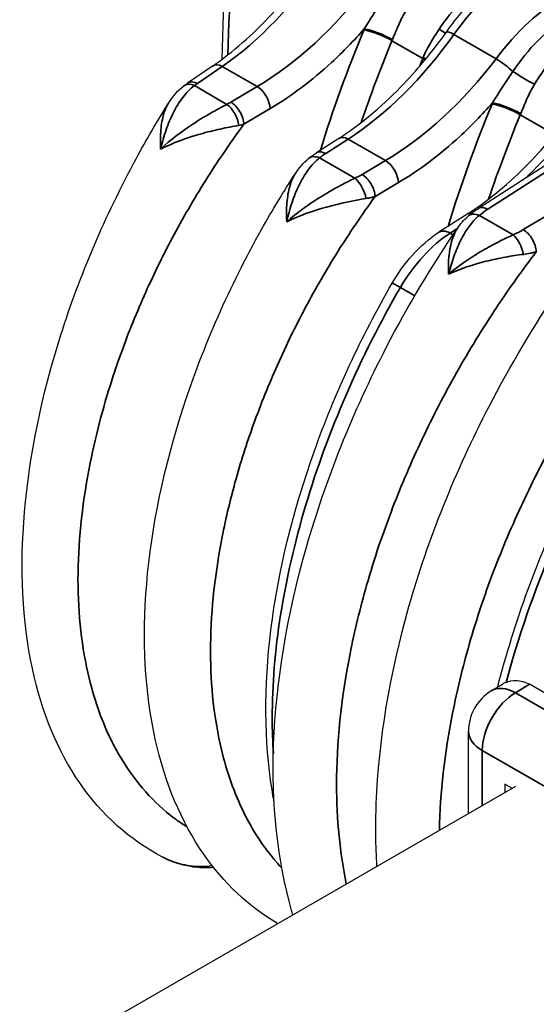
# Model space of a CAD drawing. Header units: millimetres. Extents: x 399 to 6233, y -1870 to 1602.
# Tile 26 of 256: x 2070 to 2084, y 765 to 792. Entities that reach past the tile are written whole.
import ezdxf

# ---------------------------------------------------------------- set-up
doc = ezdxf.new("R2010")
doc.units = ezdxf.units.MM
doc.layers.add('可見 (ISO)', color=7, linetype='Continuous', lineweight=25)
doc.layers.add('窄部可見 (ISO)', color=7, linetype='Continuous', lineweight=35)

msp = doc.modelspace()

# ---------------------------------------------------------------- linework, layer by layer
at = {"layer": '可見 (ISO)'}
for p, q in [((2083.979, 791.721), (2083.979, 791.721)), ((2075.508, 790.756), (2074.822, 790.286)), ((2087.223, 789.649), (2082.838, 786.828)), ((2078.99, 788.76), (2078.373, 788.363)), ((2077.793, 787.791), (2077.793, 787.791)), ((2082.545, 786.682), (2081.747, 786.169)), ((2083.193, 773.521), (2083.501, 773.706)), ((2092.367, 769.016), (2084.251, 773.702)), ((2082.564, 770.141), (2082.564, 772.407)), ((2071.038, 763.487), (2083.872, 770.896)), ((2083.568, 770.944), (2083.568, 770.721)), ((2083.762, 770.833), (2083.568, 770.944))]:
    msp.add_line(p, q, dxfattribs=at)
msp.add_arc((2083.864, 772.407), 1.3, 121.0503, 180, dxfattribs=at)
for points in [[(2075.774, 790.945), (2075.844, 794.246), (2076.112, 797.43), (2076.571, 800.458)], [(2074.295, 789.732), (2074.408, 789.912), (2074.547, 790.079), (2074.716, 790.209)], [(2074.716, 790.209), (2074.75, 790.236), (2074.785, 790.261), (2074.822, 790.286)], [(2077.793, 787.791), (2077.893, 787.947), (2078.015, 788.09), (2078.157, 788.207)], [(2078.157, 788.207), (2078.225, 788.263), (2078.297, 788.315), (2078.373, 788.363)], [(2082.546, 786.609), (2082.636, 786.688), (2082.734, 786.761), (2082.838, 786.828)], [(2082.258, 786.277), (2082.34, 786.398), (2082.436, 786.511), (2082.546, 786.609)], [(2083.603, 773.756), (2083.565, 773.74), (2083.531, 773.724), (2083.501, 773.706)], [(2074.131, 768.935), (2074.133, 768.934), (2074.135, 768.933), (2074.137, 768.932)]]:
    msp.add_open_spline(points, degree=3, dxfattribs=at)
for points, knots in [([(2075.508, 790.756), (2076.06, 791.133), (2076.623, 791.625), (2077.583, 792.661), (2077.999, 793.186), (2078.38, 793.746)], [0, 0, 0, 0, 0.2532327, 0.2532327, 0.4598525, 0.4598525, 0.4598525, 0.4598525]), ([(2081.956, 791.694), (2082.26, 792.12), (2082.603, 792.513), (2083.211, 793.073), (2083.472, 793.277), (2083.735, 793.446)], [0, 0, 0, 0, 0.1589088, 0.1589088, 0.2695347, 0.2695347, 0.2695347, 0.2695347]), ([(2078.99, 788.76), (2079.561, 789.128), (2080.144, 789.61), (2081.134, 790.627), (2081.563, 791.143), (2081.956, 791.694)], [0, 0, 0, 0, 0.2530655, 0.2530655, 0.4589129, 0.4589129, 0.4589129, 0.4589129]), ([(2074.131, 768.935), (2073.223, 769.408), (2072.444, 770.116), (2071.235, 771.87), (2070.798, 772.949), (2070.265, 775.438), (2070.193, 776.907), (2070.459, 780.01), (2070.802, 781.685), (2071.849, 784.978), (2072.557, 786.638), (2073.683, 788.716), (2073.982, 789.23), (2074.295, 789.732)], [0, 0, 0, 0, 0.476839, 0.476839, 0.966912, 0.966912, 1.499156, 1.499156, 2.038492, 2.038492, 2.56946, 2.56946, 2.747765, 2.747765, 2.747765, 2.747765]), ([(2082.545, 786.682), (2083.112, 787.047), (2083.69, 787.525), (2084.685, 788.543), (2085.121, 789.067), (2085.52, 789.626)], [0, 0, 0, 0, 0.2521559, 0.2521559, 0.4610767, 0.4610767, 0.4610767, 0.4610767]), ([(2077.298, 767.101), (2076.501, 767.576), (2075.812, 768.232), (2074.643, 769.911), (2074.194, 770.996), (2073.643, 773.485), (2073.565, 774.946), (2073.825, 778.041), (2074.174, 779.72), (2075.251, 783.022), (2075.985, 784.688), (2077.154, 786.772), (2077.466, 787.288), (2077.793, 787.791)], [0.05442, 0.05442, 0.05442, 0.05442, 0.477563, 0.477563, 0.963546, 0.963546, 1.491031, 1.491031, 2.03319, 2.03319, 2.569478, 2.569478, 2.750169, 2.750169, 2.750169, 2.750169]), ([(2077.722, 767.346), (2077.711, 767.384), (2077.7, 767.423), (2077.298, 768.836), (2077.131, 770.402), (2077.259, 773.775), (2077.57, 775.631), (2078.624, 779.33), (2079.382, 781.22), (2080.89, 784.135), (2081.548, 785.237), (2082.259, 786.279)], [1.070984, 1.070984, 1.070984, 1.070984, 1.087455, 1.087455, 1.673022, 1.673022, 2.280352, 2.280352, 2.884446, 2.884446, 3.265747, 3.265747, 3.265747, 3.265747]), ([(2080.462, 784.765), (2080.621, 785.041), (2080.81, 785.304), (2081.24, 785.785), (2081.489, 786.003), (2081.747, 786.169)], [0, 0, 0, 0, 0.0956945, 0.0956945, 0.2007661, 0.2007661, 0.2007661, 0.2007661]), ([(2077.204, 770.477), (2077.184, 770.582), (2077.166, 770.689), (2076.932, 772.134), (2076.924, 773.642), (2077.315, 776.795), (2077.726, 778.484), (2078.876, 781.709), (2079.608, 783.287), (2080.462, 784.765)], [0.9644, 0.9644, 0.9644, 0.9644, 1.007323, 1.007323, 1.54291, 1.54291, 2.085225, 2.085225, 2.597449, 2.597449, 2.597449, 2.597449]), ([(2080.042, 768.685), (2080.006, 769.248), (2080, 769.828), (2080.087, 772.135), (2080.397, 773.991), (2081.449, 777.69), (2082.207, 779.58), (2083.716, 782.497), (2084.375, 783.602), (2085.087, 784.646)], [1.463473, 1.463473, 1.463473, 1.463473, 1.672237, 1.672237, 2.279577, 2.279577, 2.883685, 2.883685, 3.265766, 3.265766, 3.265766, 3.265766]), ([(2083.371, 773.628), (2083.828, 775.409), (2084.499, 777.247), (2085.836, 780.062), (2086.402, 781.104), (2087.017, 782.101)], [0.013835, 0.013835, 0.013835, 0.013835, 0.6001634, 0.6001634, 0.9525614, 0.9525614, 0.9525614, 0.9525614]), ([(2083.603, 773.756), (2083.687, 773.789), (2083.778, 773.808), (2084.001, 773.808), (2084.135, 773.769), (2084.251, 773.702)], [-0.48600082, -0.48600082, -0.48600082, -0.48600082, -0.45121155, -0.45121155, -0.40160969, -0.40160969, -0.40160969, -0.40160969]), ([(2075.539, 768.649), (2075.507, 768.646), (2075.474, 768.643), (2075.262, 768.632), (2075.082, 768.643), (2074.639, 768.719), (2074.377, 768.808), (2074.137, 768.932)], [0.0658277, 0.0658277, 0.0658277, 0.0658277, 0.0767112, 0.0767112, 0.135846, 0.135846, 0.2261444, 0.2261444, 0.2261444, 0.2261444])]:
    msp.add_open_spline(points, degree=3, knots=knots, dxfattribs=at)
at = {"layer": '窄部可見 (ISO)'}
for p, q in [((2081.304, 790.965), (2080.456, 791.454)), ((2082.164, 791.627), (2083.324, 790.957)), ((2083.774, 791.502), (2083.774, 791.503)), ((2084.076, 786.243), (2092.972, 791.52)), ((2075.929, 790.85), (2075.929, 790.85)), ((2075.778, 790.744), (2075.091, 790.274)), ((2076.739, 790.189), (2075.778, 790.744)), ((2088.943, 790.569), (2083.097, 786.808)), ((2075.01, 790.215), (2075.904, 789.698)), ((2076.014, 789.759), (2076.739, 790.189)), ((2077.098, 789.58), (2076.372, 789.15)), ((2084.842, 788.923), (2083.992, 789.413)), ((2079.248, 788.741), (2078.631, 788.344)), ((2080.275, 788.148), (2079.248, 788.741)), ((2079.514, 788.92), (2079.514, 788.92)), ((2078.403, 788.173), (2078.403, 788.173)), ((2078.462, 788.221), (2079.432, 787.661)), ((2079.632, 787.766), (2080.275, 788.148)), ((2080.633, 787.539), (2079.99, 787.157)), ((2082.865, 786.635), (2083.794, 786.099)), ((2082.255, 786.273), (2082.057, 786.146)), ((2082.057, 786.146), (2082.137, 786.099)), ((2082.483, 785.201), (2082.483, 785.201)), ((2082.219, 785.101), (2082.218, 785.101)), ((2081.085, 784.421), (2080.688, 784.65)), ((2084.251, 773.702), (2083.864, 773.468)), ((2083.864, 773.468), (2091.963, 768.792)), ((2091.043, 767.2), (2082.944, 771.876)), ((2082.944, 771.876), (2082.944, 770.361)), ((2074.061, 770.337), (2074.061, 770.337))]:
    msp.add_line(p, q, dxfattribs=at)
for centre, major_axis, ratio, start_param, end_param in [((2075.592, 797.152), (-3.682, -7.109), 0.544401, 0.795421, 1.357491), ((2083.914, 790.02), (2.407, 3.737), 0.528834, 0.858052, 1.48007), ((2076.537, 796.608), (4.136, 6.852), 0.590054, 3.973256, 4.535215), ((2085.141, 789.312), (-2.541, -3.656), 0.547403, 4.01976, 4.641778), ((2081.349, 791.538), (-1.467, -2.728), 0.517303, 4.897426, 4.909527), ((2080.093, 791.498), (0.555, -0.228), 0.202526, 0.942997, 2.495858), ((2080.107, 791.532), (0.553, -0.232), 0.194331, 0.944156, 2.497132), ((2081.474, 791.975), (0.501, -0.33), 0.039442, 5.329875, 5.895435), ((2082.363, 791.404), (-0.407, 0.29), 0.162915, 5.334061, 6.283185), ((2079.055, 795.155), (-3.869, -7.006), 0.564361, 0.809406, 1.371365), ((2081.855, 791.276), (1.229, 2.269), 0.519498, 1.757365, 1.769446), ((2080.073, 794.567), (4.136, 6.852), 0.590054, 3.973256, 4.535215), ((2096.118, 789.352), (-12.106, -21.877), 0.564839, 4.944902, 4.954078), ((2082.634, 790.826), (1.15, 2.314), 0.492834, 1.740745, 1.752826), ((2080.941, 791.008), (0.559, -0.218), 0.190036, 0.779099, 0.939496), ((2080.954, 791.043), (0.557, -0.222), 0.181626, 0.757577, 0.940749), ((2083.522, 790.734), (0.399, -0.302), 0.142914, 0.962188, 2.19682), ((2075.791, 790.343), (-0.282, 0.413), 0.586285, 5.454381, 6.283185), ((2084.102, 790.458), (0.514, -0.309), 0.068732, 4.092508, 5.327632), ((2075.022, 789.814), (-0.306, 0.395), 0.619685, 5.418575, 6.283041), ((2076.584, 789.501), (-2.008, -0.062), 0.597148, 5.531767, 5.594974), ((2076.751, 789.788), (0.255, -0.43), 0.544644, 0.779157, 2.349222), ((2096.118, 789.352), (-12.106, -21.877), 0.564839, 4.976469, 4.976472), ((2074.628, 790.594), (2.001, 0.062), 0.597148, 5.385212, 5.459147), ((2075.916, 789.297), (0.228, -0.445), 0.499641, 0.919019, 2.380985), ((2084.884, 789.496), (-1.467, -2.728), 0.517306, 4.897429, 4.90953), ((2083.629, 789.456), (0.555, -0.228), 0.202526, 0.942997, 2.495858), ((2083.643, 789.49), (0.553, -0.232), 0.194331, 0.944156, 2.497132), ((2082.661, 793.073), (-3.867, -7.007), 0.564206, 1.042677, 1.371236), ((2075.531, 788.969), (-0.282, 0.413), 0.586285, 0.385248, 0.385354), ((2085.39, 789.235), (1.229, 2.269), 0.519491, 1.75736, 1.769441), ((2075.127, 787.888), (0.826, 1.416), 0.510542, 1.255744, 1.25579), ((2079.26, 788.34), (-0.27, 0.421), 0.568811, 5.470634, 6.283185), ((2078.474, 787.82), (-0.317, 0.387), 0.633907, 5.40105, 6.283095), ((2080.287, 787.747), (0.255, -0.43), 0.544644, 0.779157, 2.349222), ((2079.445, 787.26), (0.211, -0.453), 0.468275, 1.003479, 2.399508), ((2078.975, 786.98), (-0.27, 0.421), 0.56881, 0.646189, 0.646244), ((2078.581, 785.907), (0.864, 1.394), 0.527143, 1.331964, 1.332049), ((2082.869, 786.177), (-0.325, 0.505), 0.568811, 5.899605, 6.283185), ((2082.878, 786.234), (-0.332, 0.374), 0.651891, 5.376494, 6.283119), ((2082.072, 785.665), (-0.325, 0.505), 0.568811, 5.470634, 6.283185), ((2083.806, 785.698), (0.198, -0.459), 0.443526, 1.083642, 2.412404), ((2082.554, 783.495), (1.441, 2.633), 0.561833, 0.918082, 0.918142), ((2082.584, 784.818), (-0.325, 0.505), 0.56881, 0.725269, 0.725371), ((2080.981, 784.465), (-0.52, 0.3), 0.026607, 5.327707, 6.283185), ((2083.864, 772.407), (-0.65, -1.126), 0.57735, 3.926991, 5.497787), ((2083.864, 772.407), (-0.671, 1.114), 0.589315, 5.487094, 6.283185), ((2083.864, 772.407), (-1.3, 0), 0.57735, 0, 0.785398), ((2074.739, 769.967), (-0.232, -0.443), 0.837544, 4.851658, 4.851681)]:
    msp.add_ellipse(centre, major_axis=major_axis, ratio=ratio, start_param=start_param, end_param=end_param, dxfattribs=at)
for points in [[(2076.718, 800.175), (2076.276, 797.263), (2076.014, 794.219), (2075.935, 791.068)], [(2078.483, 788.434), (2078.825, 789.538), (2079.224, 790.646), (2079.678, 791.748)], [(2080.456, 791.454), (2080.148, 790.705), (2079.864, 789.951), (2079.608, 789.199)], [(2082, 786.332), (2082.346, 787.456), (2082.752, 788.585), (2083.213, 789.706)], [(2083.992, 789.413), (2083.674, 788.64), (2083.382, 787.863), (2083.12, 787.088)], [(2078.631, 788.344), (2078.571, 788.305), (2078.514, 788.264), (2078.462, 788.221)], [(2079.432, 787.661), (2079.502, 787.694), (2079.569, 787.729), (2079.632, 787.766)], [(2083.097, 786.808), (2083.012, 786.754), (2082.935, 786.697), (2082.865, 786.635)], [(2083.794, 786.099), (2083.894, 786.143), (2083.988, 786.191), (2084.076, 786.243)], [(2082.057, 786.146), (2081.562, 785.83), (2081.046, 785.266), (2080.688, 784.65)]]:
    msp.add_open_spline(points, degree=3, dxfattribs=at)
for points, knots in [([(2081.754, 791.768), (2081.938, 792.045), (2082.142, 792.3), (2082.358, 792.529), (2082.574, 792.758), (2082.793, 792.952), (2083.015, 793.111)], [0, 0, 0, 0, 0.000987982, 0.000987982, 0.000987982, 0.001975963, 0.001975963, 0.001975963, 0.001975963]), ([(2079.692, 791.782), (2079.781, 791.923), (2079.869, 792.065), (2079.958, 792.205), (2080.053, 792.355), (2080.15, 792.503), (2080.25, 792.65)], [0.000000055, 0.000000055, 0.000000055, 0.000000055, 0.000500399, 0.000500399, 0.000500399, 0.001035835, 0.001035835, 0.001035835, 0.001035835]), ([(2080.846, 792.292), (2080.769, 792.163), (2080.703, 792.029), (2080.642, 791.893), (2080.581, 791.757), (2080.526, 791.619), (2080.468, 791.483)], [0, 0, 0, 0, 0.000446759, 0.000446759, 0.000446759, 0.000893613, 0.000893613, 0.000893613, 0.000893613]), ([(2083.786, 790.609), (2083.998, 790.921), (2084.229, 791.205), (2084.482, 791.459), (2084.735, 791.713), (2085.001, 791.931), (2085.277, 792.107)], [0, 0, 0, 0, 0.001125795, 0.001125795, 0.001125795, 0.00225159, 0.00225159, 0.00225159, 0.00225159]), ([(2079.692, 791.782), (2079.404, 791.455), (2079.101, 791.144), (2078.79, 790.856), (2078.242, 790.351), (2077.667, 789.918), (2077.098, 789.58)], [1.0953922, 1.0953922, 1.0953922, 1.0953922, 1.2550802, 1.2550802, 1.2550802, 1.5358897, 1.5358897, 1.5358897, 1.5358897]), ([(2081.315, 790.994), (2081.37, 791.132), (2081.439, 791.262), (2081.514, 791.39), (2081.589, 791.518), (2081.67, 791.642), (2081.754, 791.768)], [0, 0, 0, 0, 0.000446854, 0.000446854, 0.000446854, 0.000893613, 0.000893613, 0.000893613, 0.000893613]), ([(2085.665, 791.582), (2085.417, 791.437), (2085.181, 791.249), (2084.963, 791.022), (2084.744, 790.794), (2084.551, 790.536), (2084.381, 790.251)], [0, 0, 0, 0, 0.000987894, 0.000987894, 0.000987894, 0.001975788, 0.001975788, 0.001975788, 0.001975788]), ([(2083.228, 789.741), (2083.316, 789.882), (2083.404, 790.024), (2083.493, 790.164), (2083.589, 790.314), (2083.686, 790.462), (2083.786, 790.609)], [0.000000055, 0.000000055, 0.000000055, 0.000000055, 0.000500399, 0.000500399, 0.000500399, 0.001035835, 0.001035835, 0.001035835, 0.001035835]), ([(2075.091, 790.274), (2074.994, 790.325), (2074.899, 790.331), (2074.833, 790.293), (2074.829, 790.291), (2074.825, 790.289), (2074.822, 790.286)], [0, 0, 0, 0, 0.5, 0.5, 0.5, 0.5282587, 0.5282587, 0.5282587, 0.5282587]), ([(2075.01, 790.215), (2074.887, 790.124), (2074.782, 790.013), (2074.686, 789.888), (2074.59, 789.762), (2074.505, 789.621), (2074.43, 789.471), (2074.355, 789.322), (2074.289, 789.162), (2074.23, 788.993), (2074.172, 788.824), (2074.121, 788.646), (2074.079, 788.466)], [0, 0, 0, 0, 0.000570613, 0.000570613, 0.000570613, 0.001141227, 0.001141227, 0.001141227, 0.00171184, 0.00171184, 0.00171184, 0.002282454, 0.002282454, 0.002282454, 0.002282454]), ([(2084.381, 790.251), (2084.304, 790.122), (2084.238, 789.988), (2084.177, 789.852), (2084.117, 789.716), (2084.061, 789.578), (2084.004, 789.442)], [0, 0, 0, 0, 0.000446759, 0.000446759, 0.000446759, 0.000893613, 0.000893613, 0.000893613, 0.000893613]), ([(2076.014, 789.759), (2076.105, 789.705), (2076.196, 789.607), (2076.262, 789.494), (2076.329, 789.381), (2076.369, 789.255), (2076.372, 789.15)], [0, 0, 0, 0, 0.5, 0.5, 0.5, 1, 1, 1, 1]), ([(2074.079, 788.466), (2074.068, 788.65), (2074.07, 788.826), (2074.098, 789.156), (2074.125, 789.307), (2074.2, 789.551), (2074.243, 789.648), (2074.295, 789.732)], [-0.000011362, -0.000011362, -0.000011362, -0.000011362, 0.000587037, 0.000587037, 0.001185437, 0.001185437, 0.00164632, 0.00164632, 0.00164632, 0.00164632]), ([(2074.079, 788.466), (2074.352, 788.719), (2074.657, 788.95), (2074.967, 789.154), (2075.124, 789.257), (2075.285, 789.355), (2075.442, 789.446), (2075.602, 789.537), (2075.757, 789.62), (2075.904, 789.698)], [-0.000011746, -0.000011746, -0.000011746, -0.000011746, 0.001125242, 0.001125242, 0.001125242, 0.001698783, 0.001698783, 0.001698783, 0.002277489, 0.002277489, 0.002277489, 0.002277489]), ([(2083.228, 789.741), (2082.939, 789.413), (2082.637, 789.103), (2082.326, 788.815), (2081.778, 788.309), (2081.202, 787.876), (2080.633, 787.539)], [1.0953922, 1.0953922, 1.0953922, 1.0953922, 1.2550802, 1.2550802, 1.2550802, 1.5358897, 1.5358897, 1.5358897, 1.5358897]), ([(2076.372, 789.15), (2076.025, 788.674), (2075.689, 788.183), (2075.382, 787.7), (2075.053, 787.182), (2074.74, 786.646), (2074.449, 786.105), (2074.169, 785.582), (2073.907, 785.052), (2073.666, 784.514), (2073.425, 783.975), (2073.201, 783.425), (2073.005, 782.884), (2072.912, 782.628), (2072.824, 782.373), (2072.742, 782.119), (2072.475, 781.295), (2072.263, 780.473), (2072.107, 779.658), (2071.903, 778.59), (2071.801, 777.568), (2071.8, 776.593), (2071.8, 775.618), (2071.903, 774.709), (2072.107, 773.868), (2072.263, 773.224), (2072.475, 772.638), (2072.742, 772.109), (2072.824, 771.946), (2072.912, 771.788), (2073.005, 771.635), (2073.201, 771.312), (2073.425, 771.009), (2073.666, 770.738), (2073.907, 770.467), (2074.168, 770.226), (2074.449, 770.014), (2074.565, 769.927), (2074.684, 769.845), (2074.806, 769.767)], [0.0297443, 0.0297443, 0.0297443, 0.0297443, 0.0865259, 0.0865259, 0.0865259, 0.1473087, 0.1473087, 0.1473087, 0.2060909, 0.2060909, 0.2060909, 0.2648731, 0.2648731, 0.2648731, 0.2926242, 0.2926242, 0.2926242, 0.3824374, 0.3824374, 0.3824374, 0.5, 0.5, 0.5, 0.6175662, 0.6175662, 0.6175662, 0.7073868, 0.7073868, 0.7073868, 0.7351305, 0.7351305, 0.7351305, 0.7939127, 0.7939127, 0.7939127, 0.8526949, 0.8526949, 0.8526949, 0.876851, 0.876851, 0.876851, 0.876851]), ([(2076.232, 789.118), (2076.079, 789.09), (2075.906, 789.058), (2075.726, 789.018), (2075.545, 788.979), (2075.355, 788.932), (2075.168, 788.879), (2074.792, 788.772), (2074.411, 788.633), (2074.079, 788.466)], [0, 0, 0, 0, 0.00059497, 0.00059497, 0.00059497, 0.001189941, 0.001189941, 0.001189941, 0.002379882, 0.002379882, 0.002379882, 0.002379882]), ([(2076.373, 789.15), (2076.373, 789.15), (2076.372, 789.15), (2076.372, 789.15), (2076.37, 789.149), (2076.368, 789.149), (2076.365, 789.148), (2076.362, 789.147), (2076.36, 789.147), (2076.357, 789.146), (2076.351, 789.144), (2076.345, 789.143), (2076.34, 789.142), (2076.328, 789.139), (2076.316, 789.136), (2076.304, 789.133), (2076.281, 789.128), (2076.256, 789.123), (2076.232, 789.118)], [0.0000006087, 0.0000006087, 0.0000006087, 0.0000006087, 0.0000007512, 0.0000007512, 0.0000007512, 0.0000109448, 0.0000109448, 0.0000109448, 0.0000230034, 0.0000230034, 0.0000230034, 0.0000471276, 0.0000471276, 0.0000471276, 0.0000954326, 0.0000954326, 0.0000954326, 0.0001925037, 0.0001925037, 0.0001925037, 0.0001925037]), ([(2078.631, 788.344), (2078.537, 788.396), (2078.444, 788.405), (2078.38, 788.368), (2078.378, 788.366), (2078.375, 788.365), (2078.373, 788.363)], [0, 0, 0, 0, 0.5, 0.5, 0.5, 0.5175311, 0.5175311, 0.5175311, 0.5175311]), ([(2078.462, 788.221), (2078.343, 788.128), (2078.239, 788.017), (2078.145, 787.89), (2078.052, 787.763), (2077.968, 787.621), (2077.894, 787.47), (2077.821, 787.319), (2077.757, 787.159), (2077.7, 786.989), (2077.644, 786.82), (2077.595, 786.64), (2077.554, 786.459)], [0, 0, 0, 0, 0.000572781, 0.000572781, 0.000572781, 0.001145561, 0.001145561, 0.001145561, 0.001718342, 0.001718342, 0.001718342, 0.002291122, 0.002291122, 0.002291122, 0.002291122]), ([(2077.554, 786.459), (2077.55, 786.551), (2077.548, 786.641), (2077.549, 786.73), (2077.55, 786.818), (2077.553, 786.903), (2077.56, 786.986), (2077.574, 787.147), (2077.598, 787.295), (2077.637, 787.432), (2077.638, 787.436), (2077.639, 787.441), (2077.641, 787.446), (2077.678, 787.575), (2077.729, 787.693), (2077.793, 787.791)], [-0.00001134, -0.00001134, -0.00001134, -0.00001134, 0.00028763, 0.00028763, 0.00028763, 0.0005866, 0.0005866, 0.0005866, 0.001165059, 0.001165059, 0.001165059, 0.001184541, 0.001184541, 0.001184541, 0.001737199, 0.001737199, 0.001737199, 0.001737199]), ([(2077.554, 786.459), (2077.696, 786.583), (2077.846, 786.703), (2078, 786.816), (2078.152, 786.928), (2078.308, 787.033), (2078.466, 787.132), (2078.627, 787.232), (2078.792, 787.328), (2078.954, 787.416), (2079.118, 787.505), (2079.278, 787.586), (2079.432, 787.661)], [-0.000011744, -0.000011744, -0.000011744, -0.000011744, 0.000565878, 0.000565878, 0.000565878, 0.001135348, 0.001135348, 0.001135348, 0.001714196, 0.001714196, 0.001714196, 0.002298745, 0.002298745, 0.002298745, 0.002298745]), ([(2079.632, 787.766), (2079.722, 787.712), (2079.813, 787.614), (2079.879, 787.501), (2079.946, 787.389), (2079.986, 787.262), (2079.99, 787.157)], [0, 0, 0, 0, 0.5, 0.5, 0.5, 1, 1, 1, 1]), ([(2079.99, 787.157), (2079.625, 786.654), (2079.273, 786.133), (2078.953, 785.622), (2078.645, 785.128), (2078.35, 784.617), (2078.075, 784.102), (2077.796, 783.578), (2077.537, 783.047), (2077.297, 782.508), (2077.057, 781.969), (2076.836, 781.418), (2076.641, 780.879), (2076.545, 780.612), (2076.454, 780.345), (2076.369, 780.079), (2076.283, 779.808), (2076.203, 779.537), (2076.128, 779.267), (2075.981, 778.732), (2075.856, 778.197), (2075.755, 777.666), (2075.554, 776.604), (2075.453, 775.587), (2075.453, 774.616), (2075.453, 773.646), (2075.554, 772.741), (2075.755, 771.901), (2075.907, 771.27), (2076.112, 770.692), (2076.369, 770.169), (2076.454, 769.997), (2076.545, 769.83), (2076.641, 769.67), (2076.836, 769.346), (2077.057, 769.04), (2077.297, 768.767), (2077.337, 768.721), (2077.377, 768.677), (2077.417, 768.634)], [0.0294093, 0.0294093, 0.0294093, 0.0294093, 0.089244, 0.089244, 0.089244, 0.1470574, 0.1470574, 0.1470574, 0.2058814, 0.2058814, 0.2058814, 0.2647055, 0.2647055, 0.2647055, 0.2938656, 0.2938656, 0.2938656, 0.3235296, 0.3235296, 0.3235296, 0.3823536, 0.3823536, 0.3823536, 0.5, 0.5, 0.5, 0.6176498, 0.6176498, 0.6176498, 0.7061501, 0.7061501, 0.7061501, 0.735298, 0.735298, 0.735298, 0.794122, 0.794122, 0.794122, 0.8038298, 0.8038298, 0.8038298, 0.8038298]), ([(2079.737, 787.1), (2079.415, 787.047), (2079.027, 786.971), (2078.648, 786.865), (2078.27, 786.76), (2077.89, 786.623), (2077.554, 786.459)], [0, 0, 0, 0, 0.00119489, 0.00119489, 0.00119489, 0.002389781, 0.002389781, 0.002389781, 0.002389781]), ([(2079.99, 787.157), (2079.986, 787.155), (2079.981, 787.155), (2079.977, 787.153), (2079.972, 787.152), (2079.967, 787.151), (2079.962, 787.149), (2079.952, 787.146), (2079.942, 787.144), (2079.931, 787.141), (2079.911, 787.136), (2079.89, 787.131), (2079.869, 787.126), (2079.827, 787.117), (2079.783, 787.108), (2079.737, 787.1)], [-0.00000006, -0.00000006, -0.00000006, -0.00000006, 0.0000185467, 0.0000185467, 0.0000185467, 0.0000394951, 0.0000394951, 0.0000394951, 0.0000814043, 0.0000814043, 0.0000814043, 0.0001653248, 0.0001653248, 0.0001653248, 0.0003340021, 0.0003340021, 0.0003340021, 0.0003340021]), ([(2083.097, 786.808), (2083.002, 786.861), (2082.91, 786.869), (2082.845, 786.832), (2082.843, 786.831), (2082.841, 786.829), (2082.838, 786.828)], [0, 0, 0, 0, 0.5, 0.5, 0.5, 0.5175311, 0.5175311, 0.5175311, 0.5175311]), ([(2082.865, 786.635), (2082.759, 786.546), (2082.665, 786.442), (2082.579, 786.325), (2082.493, 786.208), (2082.415, 786.076), (2082.346, 785.938), (2082.277, 785.799), (2082.216, 785.653), (2082.162, 785.499), (2082.107, 785.344), (2082.058, 785.18), (2082.016, 785.014)], [0, 0, 0, 0, 0.000534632, 0.000534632, 0.000534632, 0.001069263, 0.001069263, 0.001069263, 0.001603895, 0.001603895, 0.001603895, 0.002138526, 0.002138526, 0.002138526, 0.002138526]), ([(2082.016, 785.014), (2082.004, 785.353), (2082.027, 785.66), (2082.098, 785.917), (2082.137, 786.055), (2082.189, 786.177), (2082.258, 786.278)], [-0.000011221, -0.000011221, -0.000011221, -0.000011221, 0.001104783, 0.001104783, 0.001104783, 0.001705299, 0.001705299, 0.001705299, 0.001705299]), ([(2084.076, 786.243), (2084.166, 786.188), (2084.258, 786.091), (2084.324, 785.978), (2084.39, 785.865), (2084.43, 785.738), (2084.434, 785.634)], [0, 0, 0, 0, 0.5, 0.5, 0.5, 1, 1, 1, 1]), ([(2082.016, 785.014), (2082.289, 785.241), (2082.583, 785.445), (2083.038, 785.717), (2083.194, 785.803), (2083.499, 785.96), (2083.649, 786.032), (2083.794, 786.099)], [-0.000011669, -0.000011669, -0.000011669, -0.000011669, 0.001066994, 0.001066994, 0.001606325, 0.001606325, 0.002145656, 0.002145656, 0.002145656, 0.002145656]), ([(2084.434, 785.634), (2084.062, 785.144), (2083.703, 784.641), (2083.367, 784.138), (2083.313, 784.056), (2083.258, 783.973), (2083.204, 783.89), (2082.817, 783.297), (2082.453, 782.69), (2082.115, 782.08), (2081.777, 781.469), (2081.464, 780.852), (2081.176, 780.227), (2080.887, 779.602), (2080.621, 778.967), (2080.384, 778.332), (2080.283, 778.064), (2080.188, 777.795), (2080.097, 777.527), (2079.974, 777.162), (2079.861, 776.797), (2079.756, 776.433), (2079.576, 775.801), (2079.423, 775.169), (2079.299, 774.542), (2079.052, 773.287), (2078.929, 772.086), (2078.929, 770.942), (2078.929, 769.969), (2079.018, 769.054), (2079.197, 768.198)], [0.026741, 0.026741, 0.026741, 0.026741, 0.0775937, 0.0775937, 0.0775937, 0.0858987, 0.0858987, 0.0858987, 0.1450564, 0.1450564, 0.1450564, 0.2042141, 0.2042141, 0.2042141, 0.2633718, 0.2633718, 0.2633718, 0.2884178, 0.2884178, 0.2884178, 0.3225295, 0.3225295, 0.3225295, 0.3816871, 0.3816871, 0.3816871, 0.5, 0.5, 0.5, 0.6007124, 0.6007124, 0.6007124, 0.6007124]), ([(2084.079, 785.561), (2083.923, 785.541), (2083.755, 785.516), (2083.582, 785.484), (2083.409, 785.453), (2083.228, 785.414), (2083.05, 785.369), (2082.693, 785.279), (2082.337, 785.161), (2082.016, 785.014)], [0, 0, 0, 0, 0.000558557, 0.000558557, 0.000558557, 0.001117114, 0.001117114, 0.001117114, 0.002234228, 0.002234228, 0.002234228, 0.002234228]), ([(2084.434, 785.634), (2084.428, 785.631), (2084.422, 785.63), (2084.416, 785.628), (2084.409, 785.627), (2084.402, 785.625), (2084.395, 785.623), (2084.382, 785.619), (2084.368, 785.616), (2084.354, 785.612), (2084.325, 785.605), (2084.296, 785.599), (2084.267, 785.593), (2084.207, 785.58), (2084.144, 785.57), (2084.079, 785.561)], [-0.00000006, -0.00000006, -0.00000006, -0.00000006, 0.0000256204, 0.0000256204, 0.0000256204, 0.000054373, 0.000054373, 0.000054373, 0.0001119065, 0.0001119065, 0.0001119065, 0.0002272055, 0.0002272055, 0.0002272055, 0.0004597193, 0.0004597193, 0.0004597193, 0.0004597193]), ([(2080.688, 784.65), (2080.131, 783.687), (2079.628, 782.691), (2079.19, 781.681), (2078.751, 780.67), (2078.377, 779.646), (2078.074, 778.629), (2077.772, 777.612), (2077.541, 776.602), (2077.386, 775.62), (2077.232, 774.637), (2077.154, 773.682), (2077.154, 772.774), (2077.154, 772.439), (2077.165, 772.111), (2077.186, 771.789)], [2.3343029, 2.3343029, 2.3343029, 2.3343029, 2.5361254, 2.5361254, 2.5361254, 2.7379478, 2.7379478, 2.7379478, 2.9397702, 2.9397702, 2.9397702, 3.1415927, 3.1415927, 3.1415927, 3.216058, 3.216058, 3.216058, 3.216058]), ([(2087.262, 784), (2086.89, 783.511), (2086.531, 783.008), (2086.196, 782.505), (2086.141, 782.423), (2086.086, 782.34), (2086.032, 782.257), (2085.645, 781.664), (2085.281, 781.057), (2084.944, 780.447), (2084.606, 779.836), (2084.293, 779.219), (2084.004, 778.594), (2083.715, 777.969), (2083.45, 777.334), (2083.212, 776.699), (2083.112, 776.431), (2083.016, 776.162), (2082.926, 775.894), (2082.803, 775.529), (2082.689, 775.164), (2082.585, 774.8), (2082.404, 774.168), (2082.251, 773.536), (2082.128, 772.909), (2081.907, 771.788), (2081.785, 770.71), (2081.761, 769.678)], [0.0267397, 0.0267397, 0.0267397, 0.0267397, 0.0775919, 0.0775919, 0.0775919, 0.0858976, 0.0858976, 0.0858976, 0.1450554, 0.1450554, 0.1450554, 0.2042133, 0.2042133, 0.2042133, 0.2633711, 0.2633711, 0.2633711, 0.2884173, 0.2884173, 0.2884173, 0.322529, 0.322529, 0.322529, 0.3816868, 0.3816868, 0.3816868, 0.4873637, 0.4873637, 0.4873637, 0.4873637]), ([(2087.212, 782.014), (2086.333, 780.591), (2085.545, 779.063), (2084.896, 777.513), (2084.37, 776.259), (2083.935, 774.991), (2083.603, 773.756)], [2.2837463, 2.2837463, 2.2837463, 2.2837463, 2.5578984, 2.5578984, 2.5578984, 2.7796728, 2.7796728, 2.7796728, 2.7796728]), ([(2074.137, 768.932), (2074.287, 768.855), (2074.444, 768.794), (2074.789, 768.702), (2074.976, 768.676), (2075.277, 768.675), (2075.389, 768.683), (2075.499, 768.7)], [0.000058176, 0.000058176, 0.000058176, 0.000058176, 0.000584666, 0.000584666, 0.001180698, 0.001180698, 0.001530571, 0.001530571, 0.001530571, 0.001530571])]:
    msp.add_open_spline(points, degree=3, knots=knots, dxfattribs=at)

doc.saveas('drawing.dxf')
